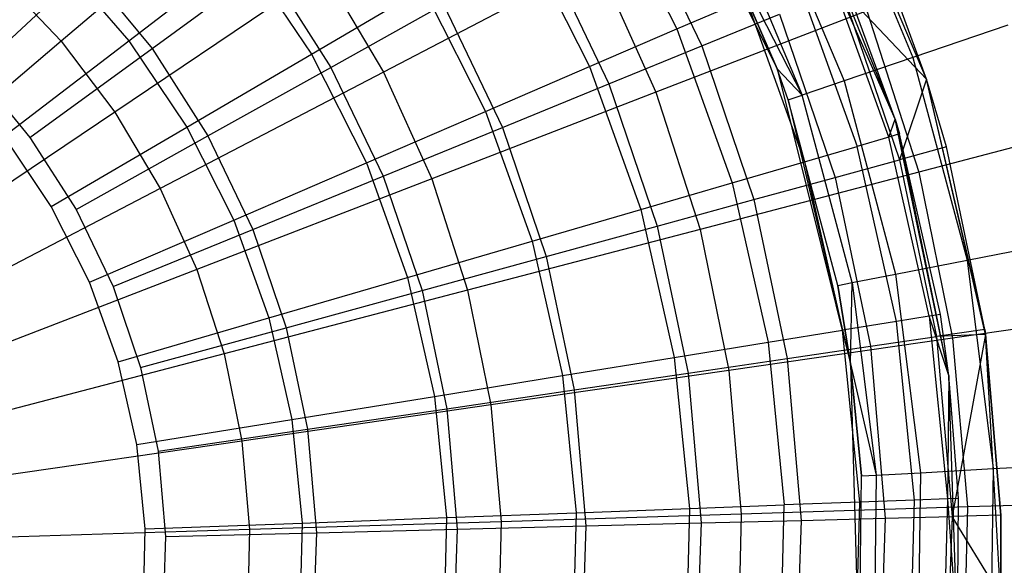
# Model space of a CAD drawing. Extents: x -22.9 to 23, y 4.7 to 50.6.
# Tile 49 of 95: x 0.697 to 1.877, y 27.663 to 28.316. Entities that reach past the tile are written whole.
import ezdxf

# ---------------------------------------------------------------- set-up
doc = ezdxf.new("R2010")
doc.units = 0
doc.header["$LTSCALE"] = 2.54
doc.layers.get('0').update_dxf_attribs({"linetype": 'CONTINUOUS'})

# ---------------------------------------------------------------- blocks, each defined once
blk = doc.blocks.new('HOTEL-MOOD-11783-11791_STL')
at = {"color": 0}
for p, q in [((1.4425, 28.5837, 25.8512), (1.6045, 28.2574, 25.8512)), ((1.7834, 28.2448, 24.7964), (1.6619, 28.5341, 24.7964)), ((1.7834, 28.2448, 24.7964), (1.6619, 28.5341, 24.7964)), ((1.67, 28.503, 24.2415), (1.7673, 28.271, 24.2415)), ((1.67, 28.503, 24.2415), (1.7673, 28.271, 24.2415)), ((0.9763, 28.4859, 18.4828), (0.7465, 28.2905, 18.3759)), ((0.9763, 28.4859, 18.4828), (0.7465, 28.2905, 18.3759)), ((1.746, 28.197, 24.7964), (1.6292, 28.4882, 24.7964)), ((1.746, 28.197, 24.7964), (1.6292, 28.4882, 24.7964)), ((1.3959, 28.4799, 29.9381), (1.4843, 28.3051, 29.9381)), ((1.3959, 28.4799, 29.9381), (1.4843, 28.3051, 29.9381)), ((1.592, 28.4638, 24.4996), (1.6847, 28.2428, 24.4996)), ((1.592, 28.4638, 24.4996), (1.6847, 28.2428, 24.4996)), ((1.4298, 28.46, 30.1042), (1.5142, 28.2847, 30.1042)), ((1.4298, 28.46, 30.1042), (1.5142, 28.2847, 30.1042)), ((1.5446, 28.44, 24.7668), (1.6346, 28.2257, 24.7668)), ((1.5446, 28.44, 24.7668), (1.6346, 28.2257, 24.7668)), ((1.6045, 28.2574, 25.0387), (1.5288, 28.432, 25.0387)), ((1.5288, 28.432, 25.0387), (1.6045, 28.2574, 25.8512)), ((1.5288, 28.432, 25.0387), (1.6045, 28.2574, 25.8512)), ((1.5288, 28.432, 25.0387), (1.6346, 28.2257, 24.7668)), ((1.5288, 28.432, 25.0387), (1.6346, 28.2257, 24.7668)), ((1.6045, 28.2574, 25.0387), (1.5288, 28.432, 25.0387)), ((1.2976, 28.4223, 30.125), (1.3797, 28.26, 30.125)), ((1.2976, 28.4223, 30.125), (1.3797, 28.26, 30.125)), ((0.8274, 28.291, 30.5845), (0.9648, 28.3962, 30.4506)), ((0.8274, 28.291, 30.5845), (0.9648, 28.3962, 30.4506)), ((0.9648, 28.3962, 30.4506), (1.0463, 28.275, 30.4506)), ((0.9648, 28.3962, 30.4506), (1.0463, 28.275, 30.4506)), ((1.325, 28.4015, 30.2746), (1.403, 28.2393, 30.2746)), ((1.325, 28.4015, 30.2746), (1.403, 28.2393, 30.2746)), ((0.7456, 28.3851, 30.5845), (0.8274, 28.291, 30.5845)), ((0.7456, 28.3851, 30.5845), (0.8274, 28.291, 30.5845)), ((0.8554, 28.2817, 30.6932), (0.9917, 28.381, 30.5708)), ((0.8554, 28.2817, 30.6932), (0.9917, 28.381, 30.5708)), ((0.9917, 28.381, 30.5708), (1.0697, 28.2591, 30.5708)), ((0.9917, 28.381, 30.5708), (1.0697, 28.2591, 30.5708)), ((1.3882, 28.3866, 18.6222), (1.1327, 28.2535, 18.4828)), ((1.3882, 28.3866, 18.6222), (1.1327, 28.2535, 18.4828)), ((1.3882, 28.3866, 18.6222), (1.4593, 28.2293, 18.6222)), ((1.3882, 28.3866, 18.6222), (1.4593, 28.2293, 18.6222)), ((1.746, 28.197, 29.0964), (1.664, 28.3825, 29.3148)), ((1.746, 28.197, 29.0964), (1.664, 28.3825, 29.3148)), ((1.7385, 28.1755, 29.3148), (1.664, 28.3825, 29.3148)), ((1.7385, 28.1755, 29.3148), (1.664, 28.3825, 29.3148)), ((1.746, 28.197, 24.7964), (1.6762, 28.3878, 29.0964)), ((1.746, 28.197, 24.7964), (1.6762, 28.3878, 29.0964)), ((1.746, 28.197, 29.0964), (1.6762, 28.3878, 29.0964)), ((1.746, 28.197, 29.0964), (1.6762, 28.3878, 29.0964)), ((0.6438, 28.2541, 30.7964), (0.7762, 28.3776, 30.6932)), ((0.6438, 28.2541, 30.7964), (0.7762, 28.3776, 30.6932)), ((0.7762, 28.3776, 30.6932), (0.8554, 28.2817, 30.6932)), ((0.7762, 28.3776, 30.6932), (0.8554, 28.2817, 30.6932)), ((1.061, 28.3741, 18.4828), (0.8108, 28.2056, 18.3759)), ((1.061, 28.3741, 18.4828), (0.8108, 28.2056, 18.3759)), ((1.061, 28.3741, 18.4828), (1.1327, 28.2535, 18.4828)), ((1.061, 28.3741, 18.4828), (1.1327, 28.2535, 18.4828)), ((1.7834, 28.2448, 29.5294), (1.7357, 28.3753, 29.5294)), ((1.7834, 28.2448, 24.7964), (1.7357, 28.3753, 29.5294)), ((1.7834, 28.2448, 29.5294), (1.7357, 28.3753, 29.5294)), ((1.7834, 28.2448, 24.7964), (1.7357, 28.3753, 29.5294)), ((0.673, 28.3676, 18.3759), (0.7465, 28.2905, 18.3759)), ((0.673, 28.3676, 18.3759), (0.7465, 28.2905, 18.3759)), ((1.6275, 28.3668, 29.53), (1.7003, 28.1644, 29.53)), ((1.6275, 28.3668, 29.53), (1.7003, 28.1644, 29.53)), ((1.0463, 28.275, 30.4506), (1.1805, 28.3537, 30.2967)), ((1.0463, 28.275, 30.4506), (1.1805, 28.3537, 30.2967)), ((1.1805, 28.3537, 30.2967), (1.2551, 28.2063, 30.2967)), ((1.1805, 28.3537, 30.2967), (1.2551, 28.2063, 30.2967)), ((1.7834, 28.2448, 29.5294), (1.6815, 28.3531, 29.7294)), ((1.6815, 28.3531, 29.7294), (1.7511, 28.1483, 29.7294)), ((1.7834, 28.2448, 29.5294), (1.6815, 28.3531, 29.7294)), ((1.6815, 28.3531, 29.7294), (1.7511, 28.1483, 29.7294)), ((1.0697, 28.2591, 30.5708), (1.2045, 28.3343, 30.4307)), ((1.0697, 28.2591, 30.5708), (1.2045, 28.3343, 30.4307)), ((1.2045, 28.3343, 30.4307), (1.2753, 28.1871, 30.4307)), ((1.2045, 28.3343, 30.4307), (1.2753, 28.1871, 30.4307)), ((1.4843, 28.3051, 29.9381), (1.5674, 28.3409, 29.7388)), ((1.4843, 28.3051, 29.9381), (1.5674, 28.3409, 29.7388)), ((1.5674, 28.3409, 29.7388), (1.6374, 28.1461, 29.7388)), ((1.5674, 28.3409, 29.7388), (1.6374, 28.1461, 29.7388)), ((1.7121, 28.3268, 18.7924), (1.4593, 28.2293, 18.6222)), ((1.7121, 28.3268, 18.7924), (1.4593, 28.2293, 18.6222)), ((1.5142, 28.2847, 30.1042), (1.6074, 28.3228, 29.9218)), ((1.5142, 28.2847, 30.1042), (1.6074, 28.3228, 29.9218)), ((1.6074, 28.3228, 29.9218), (1.6739, 28.1271, 29.9218)), ((1.6074, 28.3228, 29.9218), (1.6739, 28.1271, 29.9218)), ((1.7121, 28.3268, 18.7924), (1.7744, 28.1336, 18.7924)), ((1.7121, 28.3268, 18.7924), (1.7744, 28.1336, 18.7924)), ((1.8809, 28.3098, 23.997), (1.7673, 28.271, 24.2415)), ((1.8809, 28.3098, 23.997), (1.7673, 28.271, 24.2415)), ((1.3797, 28.26, 30.125), (1.4843, 28.3051, 29.9381)), ((1.3797, 28.26, 30.125), (1.4843, 28.3051, 29.9381)), ((1.4843, 28.3051, 29.9381), (1.5506, 28.1208, 29.9381)), ((1.4843, 28.3051, 29.9381), (1.5506, 28.1208, 29.9381)), ((0.7465, 28.2905, 18.3759), (0.5091, 28.0886, 18.3028)), ((0.7465, 28.2905, 18.3759), (0.5091, 28.0886, 18.3028)), ((0.678, 28.1767, 30.6964), (0.8274, 28.291, 30.5845)), ((0.678, 28.1767, 30.6964), (0.8274, 28.291, 30.5845)), ((0.7465, 28.2905, 18.3759), (0.8108, 28.2056, 18.3759)), ((0.7465, 28.2905, 18.3759), (0.8108, 28.2056, 18.3759)), ((0.8274, 28.291, 30.5845), (0.8969, 28.1875, 30.5845)), ((0.8274, 28.291, 30.5845), (0.8969, 28.1875, 30.5845)), ((0.709, 28.1751, 30.7964), (0.8554, 28.2817, 30.6932)), ((0.709, 28.1751, 30.7964), (0.8554, 28.2817, 30.6932)), ((0.8554, 28.2817, 30.6932), (0.9224, 28.177, 30.6932)), ((0.8554, 28.2817, 30.6932), (0.9224, 28.177, 30.6932)), ((0.8969, 28.1875, 30.5845), (1.0463, 28.275, 30.4506)), ((0.8969, 28.1875, 30.5845), (1.0463, 28.275, 30.4506)), ((1.0463, 28.275, 30.4506), (1.1122, 28.1447, 30.4506)), ((1.0463, 28.275, 30.4506), (1.1122, 28.1447, 30.4506)), ((1.403, 28.2393, 30.2746), (1.5142, 28.2847, 30.1042)), ((1.403, 28.2393, 30.2746), (1.5142, 28.2847, 30.1042)), ((1.5142, 28.2847, 30.1042), (1.5767, 28.1006, 30.1042)), ((1.5142, 28.2847, 30.1042), (1.5767, 28.1006, 30.1042)), ((1.7673, 28.271, 24.2415), (1.6847, 28.2428, 24.4996)), ((1.7673, 28.271, 24.2415), (1.6847, 28.2428, 24.4996)), ((1.7673, 28.271, 24.2415), (1.8321, 28.028, 24.2415)), ((1.7673, 28.271, 24.2415), (1.8321, 28.028, 24.2415)), ((0.6438, 28.2541, 30.7964), (0.709, 28.1751, 30.7964)), ((0.6438, 28.2541, 30.7964), (0.709, 28.1751, 30.7964)), ((1.1327, 28.2535, 18.4828), (0.8652, 28.1141, 18.3759)), ((1.1327, 28.2535, 18.4828), (0.8652, 28.1141, 18.3759)), ((0.9224, 28.177, 30.6932), (1.0697, 28.2591, 30.5708)), ((0.9224, 28.177, 30.6932), (1.0697, 28.2591, 30.5708)), ((1.0697, 28.2591, 30.5708), (1.1325, 28.1287, 30.5708)), ((1.0697, 28.2591, 30.5708), (1.1325, 28.1287, 30.5708)), ((1.1327, 28.2535, 18.4828), (1.1905, 28.1256, 18.4828)), ((1.1327, 28.2535, 18.4828), (1.1905, 28.1256, 18.4828)), ((1.2551, 28.2063, 30.2967), (1.3797, 28.26, 30.125)), ((1.2551, 28.2063, 30.2967), (1.3797, 28.26, 30.125)), ((1.3797, 28.26, 30.125), (1.4413, 28.0889, 30.125)), ((1.3797, 28.26, 30.125), (1.4413, 28.0889, 30.125)), ((1.6178, 28.22, 25.0387), (1.6045, 28.2574, 25.8512)), ((1.6045, 28.2574, 25.8512), (1.6926, 27.9038, 25.8512)), ((1.6178, 28.22, 25.0387), (1.6045, 28.2574, 25.0387)), ((1.6045, 28.2574, 25.0387), (1.6045, 28.2574, 25.8512)), ((1.6178, 28.22, 25.0387), (1.6045, 28.2574, 25.8512)), ((1.6045, 28.2574, 25.0387), (1.6045, 28.2574, 25.8512)), ((1.6178, 28.22, 25.0387), (1.6045, 28.2574, 25.0387)), ((1.6346, 28.2257, 24.7668), (1.6045, 28.2574, 25.0387)), ((1.6346, 28.2257, 24.7668), (1.6045, 28.2574, 25.0387)), ((1.2753, 28.1871, 30.4307), (1.403, 28.2393, 30.2746)), ((1.2753, 28.1871, 30.4307), (1.403, 28.2393, 30.2746)), ((1.403, 28.2393, 30.2746), (1.4609, 28.0689, 30.2746)), ((1.403, 28.2393, 30.2746), (1.4609, 28.0689, 30.2746)), ((1.6847, 28.2428, 24.4996), (1.6346, 28.2257, 24.7668)), ((1.6847, 28.2428, 24.4996), (1.6346, 28.2257, 24.7668)), ((1.6847, 28.2428, 24.4996), (1.7465, 28.0113, 24.4996)), ((1.6847, 28.2428, 24.4996), (1.7465, 28.0113, 24.4996)), ((1.7834, 28.2448, 29.5294), (1.7511, 28.1483, 29.7294)), ((1.7834, 28.2448, 29.5294), (1.7511, 28.1483, 29.7294)), ((1.8076, 28.1637, 29.5294), (1.7834, 28.2448, 29.5294)), ((1.8076, 28.1637, 29.5294), (1.7834, 28.2448, 29.5294)), ((1.8076, 28.1637, 29.5294), (1.7834, 28.2448, 24.7964)), ((1.7834, 28.2448, 24.7964), (1.7834, 28.2448, 29.5294)), ((1.8076, 28.1637, 29.5294), (1.7834, 28.2448, 24.7964)), ((1.8534, 27.9451, 29.5294), (1.7834, 28.2448, 24.7964)), ((1.8534, 27.9451, 29.5294), (1.7834, 28.2448, 24.7964)), ((1.8543, 27.9391, 24.7964), (1.7834, 28.2448, 24.7964)), ((1.7834, 28.2448, 24.7964), (1.7834, 28.2448, 29.5294)), ((1.8543, 27.9391, 24.7964), (1.7834, 28.2448, 24.7964)), ((1.4593, 28.2293, 18.6222), (1.1905, 28.1256, 18.4828)), ((1.4593, 28.2293, 18.6222), (1.1905, 28.1256, 18.4828)), ((1.4593, 28.2293, 18.6222), (1.5122, 28.065, 18.6222)), ((1.4593, 28.2293, 18.6222), (1.5122, 28.065, 18.6222)), ((1.6178, 28.22, 25.0387), (1.6346, 28.2257, 24.7668)), ((1.6178, 28.22, 25.0387), (1.6346, 28.2257, 24.7668)), ((1.6771, 27.9978, 25.0387), (1.6178, 28.22, 25.0387)), ((1.6178, 28.22, 25.0387), (1.6926, 27.9038, 25.8512)), ((1.6178, 28.22, 25.0387), (1.6926, 27.9038, 25.8512)), ((1.6771, 27.9978, 25.0387), (1.6178, 28.22, 25.0387)), ((1.6945, 28.0012, 24.7668), (1.6346, 28.2257, 24.7668)), ((1.6945, 28.0012, 24.7668), (1.6346, 28.2257, 24.7668)), ((0.8108, 28.2056, 18.3759), (0.5523, 28.0316, 18.3028)), ((0.8108, 28.2056, 18.3759), (0.5523, 28.0316, 18.3028)), ((0.8108, 28.2056, 18.3759), (0.8652, 28.1141, 18.3759)), ((0.8108, 28.2056, 18.3759), (0.8652, 28.1141, 18.3759)), ((1.1122, 28.1447, 30.4506), (1.2551, 28.2063, 30.2967)), ((1.1122, 28.1447, 30.4506), (1.2551, 28.2063, 30.2967)), ((1.2551, 28.2063, 30.2967), (1.311, 28.0509, 30.2967)), ((1.2551, 28.2063, 30.2967), (1.311, 28.0509, 30.2967)), ((1.7385, 28.1755, 29.3148), (1.746, 28.197, 29.0964)), ((1.7385, 28.1755, 29.3148), (1.746, 28.197, 29.0964)), ((1.8104, 27.8899, 24.7964), (1.746, 28.197, 24.7964)), ((1.746, 28.197, 24.7964), (1.746, 28.197, 29.0964)), ((1.746, 28.197, 24.7964), (1.746, 28.197, 29.0964)), ((1.746, 28.197, 24.7964), (1.7512, 28.1793, 29.0964)), ((1.7512, 28.1793, 29.0964), (1.746, 28.197, 29.0964)), ((1.746, 28.197, 24.7964), (1.7512, 28.1793, 29.0964)), ((1.8104, 27.8899, 24.7964), (1.746, 28.197, 24.7964)), ((1.7512, 28.1793, 29.0964), (1.746, 28.197, 29.0964)), ((2.0169, 28.1971, 18.9915), (1.7744, 28.1336, 18.7924)), ((2.0169, 28.1971, 18.9915), (1.7744, 28.1336, 18.7924)), ((0.7346, 28.0924, 30.6964), (0.8969, 28.1875, 30.5845)), ((0.7346, 28.0924, 30.6964), (0.8969, 28.1875, 30.5845)), ((0.8969, 28.1875, 30.5845), (0.9532, 28.0762, 30.5845)), ((0.8969, 28.1875, 30.5845), (0.9532, 28.0762, 30.5845)), ((1.1325, 28.1287, 30.5708), (1.2753, 28.1871, 30.4307)), ((1.1325, 28.1287, 30.5708), (1.2753, 28.1871, 30.4307)), ((1.2753, 28.1871, 30.4307), (1.3278, 28.0324, 30.4307)), ((1.2753, 28.1871, 30.4307), (1.3278, 28.0324, 30.4307)), ((1.7512, 28.1793, 29.0964), (1.7385, 28.1755, 29.3148)), ((1.7512, 28.1793, 29.0964), (1.7385, 28.1755, 29.3148)), ((1.8104, 27.8899, 24.7964), (1.7512, 28.1793, 29.0964)), ((1.8104, 27.8899, 24.7964), (1.7512, 28.1793, 29.0964)), ((1.8001, 27.9631, 29.0964), (1.7512, 28.1793, 29.0964)), ((1.8001, 27.9631, 29.0964), (1.7512, 28.1793, 29.0964)), ((0.7346, 28.0924, 30.6964), (0.678, 28.1767, 30.6964)), ((0.7346, 28.0924, 30.6964), (0.678, 28.1767, 30.6964)), ((0.709, 28.1751, 30.7964), (0.7643, 28.0888, 30.7964)), ((0.709, 28.1751, 30.7964), (0.7643, 28.0888, 30.7964)), ((0.7643, 28.0888, 30.7964), (0.9224, 28.177, 30.6932)), ((0.7643, 28.0888, 30.7964), (0.9224, 28.177, 30.6932)), ((0.9224, 28.177, 30.6932), (0.9763, 28.0649, 30.6932)), ((0.9224, 28.177, 30.6932), (0.9763, 28.0649, 30.6932)), ((1.7385, 28.1755, 29.3148), (1.7003, 28.1644, 29.53)), ((1.7385, 28.1755, 29.3148), (1.7003, 28.1644, 29.53)), ((1.7869, 27.961, 29.3148), (1.7385, 28.1755, 29.3148)), ((1.7869, 27.961, 29.3148), (1.7385, 28.1755, 29.3148)), ((1.6374, 28.1461, 29.7388), (1.7003, 28.1644, 29.53)), ((1.6374, 28.1461, 29.7388), (1.7003, 28.1644, 29.53)), ((1.7477, 27.9546, 29.53), (1.7003, 28.1644, 29.53)), ((1.7477, 27.9546, 29.53), (1.7003, 28.1644, 29.53)), ((1.8076, 28.1637, 29.5294), (1.7511, 28.1483, 29.7294)), ((1.8076, 28.1637, 29.5294), (1.7511, 28.1483, 29.7294)), ((1.8534, 27.9451, 29.5294), (1.8076, 28.1637, 29.5294)), ((1.8534, 27.9451, 29.5294), (1.8076, 28.1637, 29.5294)), ((0.9532, 28.0762, 30.5845), (1.1122, 28.1447, 30.4506)), ((0.9532, 28.0762, 30.5845), (1.1122, 28.1447, 30.4506)), ((1.1122, 28.1447, 30.4506), (1.1616, 28.0074, 30.4506)), ((1.1122, 28.1447, 30.4506), (1.1616, 28.0074, 30.4506)), ((1.5506, 28.1208, 29.9381), (1.6374, 28.1461, 29.7388)), ((1.5506, 28.1208, 29.9381), (1.6374, 28.1461, 29.7388)), ((1.6374, 28.1461, 29.7388), (1.683, 27.9441, 29.7388)), ((1.6374, 28.1461, 29.7388), (1.683, 27.9441, 29.7388)), ((1.6739, 28.1271, 29.9218), (1.7511, 28.1483, 29.7294)), ((1.6739, 28.1271, 29.9218), (1.7511, 28.1483, 29.7294)), ((1.7511, 28.1483, 29.7294), (1.7955, 27.9366, 29.7294)), ((1.7511, 28.1483, 29.7294), (1.7955, 27.9366, 29.7294)), ((1.7744, 28.1336, 18.7924), (1.5122, 28.065, 18.6222)), ((1.7744, 28.1336, 18.7924), (1.5122, 28.065, 18.6222)), ((1.7744, 28.1336, 18.7924), (1.8147, 27.9347, 18.7924)), ((1.7744, 28.1336, 18.7924), (1.8147, 27.9347, 18.7924)), ((1.1905, 28.1256, 18.4828), (0.909, 28.0171, 18.3759)), ((1.1905, 28.1256, 18.4828), (0.909, 28.0171, 18.3759)), ((0.9763, 28.0649, 30.6932), (1.1325, 28.1287, 30.5708)), ((0.9763, 28.0649, 30.6932), (1.1325, 28.1287, 30.5708)), ((1.1325, 28.1287, 30.5708), (1.179, 27.9917, 30.5708)), ((1.1325, 28.1287, 30.5708), (1.179, 27.9917, 30.5708)), ((1.1905, 28.1256, 18.4828), (1.2335, 27.9921, 18.4828)), ((1.1905, 28.1256, 18.4828), (1.2335, 27.9921, 18.4828)), ((1.4413, 28.0889, 30.125), (1.5506, 28.1208, 29.9381)), ((1.4413, 28.0889, 30.125), (1.5506, 28.1208, 29.9381)), ((1.5506, 28.1208, 29.9381), (1.5938, 27.9297, 29.9381)), ((1.5506, 28.1208, 29.9381), (1.5938, 27.9297, 29.9381)), ((1.5767, 28.1006, 30.1042), (1.6739, 28.1271, 29.9218)), ((1.5767, 28.1006, 30.1042), (1.6739, 28.1271, 29.9218)), ((1.6739, 28.1271, 29.9218), (1.7163, 27.9249, 29.9218)), ((1.6739, 28.1271, 29.9218), (1.7163, 27.9249, 29.9218)), ((0.8652, 28.1141, 18.3759), (0.5888, 27.9701, 18.3028)), ((0.8652, 28.1141, 18.3759), (0.5888, 27.9701, 18.3028)), ((0.8652, 28.1141, 18.3759), (0.909, 28.0171, 18.3759)), ((0.8652, 28.1141, 18.3759), (0.909, 28.0171, 18.3759)), ((1.4609, 28.0689, 30.2746), (1.5767, 28.1006, 30.1042)), ((1.4609, 28.0689, 30.2746), (1.5767, 28.1006, 30.1042)), ((1.5767, 28.1006, 30.1042), (1.6166, 27.9102, 30.1042)), ((1.5767, 28.1006, 30.1042), (1.6166, 27.9102, 30.1042)), ((0.7805, 28.0018, 30.6964), (0.7346, 28.0924, 30.6964)), ((0.7805, 28.0018, 30.6964), (0.7346, 28.0924, 30.6964)), ((0.7643, 28.0888, 30.7964), (0.8087, 27.9964, 30.7964)), ((0.7643, 28.0888, 30.7964), (0.8087, 27.9964, 30.7964)), ((1.311, 28.0509, 30.2967), (1.4413, 28.0889, 30.125)), ((1.311, 28.0509, 30.2967), (1.4413, 28.0889, 30.125)), ((1.4413, 28.0889, 30.125), (1.4813, 27.9115, 30.125)), ((1.4413, 28.0889, 30.125), (1.4813, 27.9115, 30.125)), ((0.7805, 28.0018, 30.6964), (0.9532, 28.0762, 30.5845)), ((0.7805, 28.0018, 30.6964), (0.9532, 28.0762, 30.5845)), ((0.9532, 28.0762, 30.5845), (0.9954, 27.9589, 30.5845)), ((0.9532, 28.0762, 30.5845), (0.9954, 27.9589, 30.5845)), ((0.8087, 27.9964, 30.7964), (0.9763, 28.0649, 30.6932)), ((0.8087, 27.9964, 30.7964), (0.9763, 28.0649, 30.6932)), ((0.9763, 28.0649, 30.6932), (1.0163, 27.9472, 30.6932)), ((0.9763, 28.0649, 30.6932), (1.0163, 27.9472, 30.6932)), ((1.5122, 28.065, 18.6222), (1.2335, 27.9921, 18.4828)), ((1.5122, 28.065, 18.6222), (1.2335, 27.9921, 18.4828)), ((1.3278, 28.0324, 30.4307), (1.4609, 28.0689, 30.2746)), ((1.3278, 28.0324, 30.4307), (1.4609, 28.0689, 30.2746)), ((1.4609, 28.0689, 30.2746), (1.4979, 27.8927, 30.2746)), ((1.4609, 28.0689, 30.2746), (1.4979, 27.8927, 30.2746)), ((1.5122, 28.065, 18.6222), (1.5465, 27.8959, 18.6222)), ((1.5122, 28.065, 18.6222), (1.5465, 27.8959, 18.6222)), ((1.1616, 28.0074, 30.4506), (1.311, 28.0509, 30.2967)), ((1.1616, 28.0074, 30.4506), (1.311, 28.0509, 30.2967)), ((1.311, 28.0509, 30.2967), (1.3473, 27.8898, 30.2967)), ((1.311, 28.0509, 30.2967), (1.3473, 27.8898, 30.2967)), ((1.8321, 28.028, 24.2415), (1.95, 28.051, 23.997)), ((1.8321, 28.028, 24.2415), (1.95, 28.051, 23.997)), ((1.179, 27.9917, 30.5708), (1.3278, 28.0324, 30.4307)), ((1.179, 27.9917, 30.5708), (1.3278, 28.0324, 30.4307)), ((1.3278, 28.0324, 30.4307), (1.3613, 27.8726, 30.4307)), ((1.3278, 28.0324, 30.4307), (1.3613, 27.8726, 30.4307)), ((1.7465, 28.0113, 24.4996), (1.8321, 28.028, 24.2415)), ((1.7465, 28.0113, 24.4996), (1.8321, 28.028, 24.2415)), ((1.8321, 28.028, 24.2415), (1.8633, 27.7784, 24.2415)), ((1.8321, 28.028, 24.2415), (1.8633, 27.7784, 24.2415)), ((0.909, 28.0171, 18.3759), (0.6183, 27.9049, 18.3028)), ((0.909, 28.0171, 18.3759), (0.6183, 27.9049, 18.3028)), ((0.909, 28.0171, 18.3759), (0.9417, 27.9157, 18.3759)), ((0.909, 28.0171, 18.3759), (0.9417, 27.9157, 18.3759)), ((0.9954, 27.9589, 30.5845), (1.1616, 28.0074, 30.4506)), ((0.9954, 27.9589, 30.5845), (1.1616, 28.0074, 30.4506)), ((1.1616, 28.0074, 30.4506), (1.1938, 27.8649, 30.4506)), ((1.1616, 28.0074, 30.4506), (1.1938, 27.8649, 30.4506)), ((1.6945, 28.0012, 24.7668), (1.7465, 28.0113, 24.4996)), ((1.6945, 28.0012, 24.7668), (1.7465, 28.0113, 24.4996)), ((1.7465, 28.0113, 24.4996), (1.7762, 27.7735, 24.4996)), ((1.7465, 28.0113, 24.4996), (1.7762, 27.7735, 24.4996)), ((0.8149, 27.9063, 30.6964), (0.7805, 28.0018, 30.6964)), ((0.8149, 27.9063, 30.6964), (0.7805, 28.0018, 30.6964)), ((0.8087, 27.9964, 30.7964), (0.8416, 27.8994, 30.7964)), ((0.8087, 27.9964, 30.7964), (0.8416, 27.8994, 30.7964)), ((1.2335, 27.9921, 18.4828), (0.9417, 27.9157, 18.3759)), ((1.2335, 27.9921, 18.4828), (0.9417, 27.9157, 18.3759)), ((1.0163, 27.9472, 30.6932), (1.179, 27.9917, 30.5708)), ((1.0163, 27.9472, 30.6932), (1.179, 27.9917, 30.5708)), ((1.179, 27.9917, 30.5708), (1.2087, 27.8501, 30.5708)), ((1.179, 27.9917, 30.5708), (1.2087, 27.8501, 30.5708)), ((1.2335, 27.9921, 18.4828), (1.2614, 27.8546, 18.4828)), ((1.2335, 27.9921, 18.4828), (1.2614, 27.8546, 18.4828)), ((1.6771, 27.9978, 25.0387), (1.6945, 28.0012, 24.7668)), ((1.6771, 27.9978, 25.0387), (1.6945, 28.0012, 24.7668)), ((1.6926, 27.9038, 25.0387), (1.6771, 27.9978, 25.0387)), ((1.6771, 27.9978, 25.0387), (1.6926, 27.9038, 25.8512)), ((1.6771, 27.9978, 25.0387), (1.6926, 27.9038, 25.8512)), ((1.6926, 27.9038, 25.0387), (1.6771, 27.9978, 25.0387)), ((1.6926, 27.9038, 25.0387), (1.6945, 28.0012, 24.7668)), ((1.6926, 27.9038, 25.0387), (1.6945, 28.0012, 24.7668)), ((1.6945, 28.0012, 24.7668), (1.7233, 27.7706, 24.7668)), ((1.6945, 28.0012, 24.7668), (1.7233, 27.7706, 24.7668)), ((2.0628, 27.9706, 18.9915), (1.8147, 27.9347, 18.7924)), ((2.0628, 27.9706, 18.9915), (1.8147, 27.9347, 18.7924)), ((0.8149, 27.9063, 30.6964), (0.9954, 27.9589, 30.5845)), ((0.8149, 27.9063, 30.6964), (0.9954, 27.9589, 30.5845)), ((0.9954, 27.9589, 30.5845), (1.0229, 27.8373, 30.5845)), ((0.9954, 27.9589, 30.5845), (1.0229, 27.8373, 30.5845)), ((1.7869, 27.961, 29.3148), (1.7477, 27.9546, 29.53)), ((1.7869, 27.961, 29.3148), (1.7477, 27.9546, 29.53)), ((1.8001, 27.9631, 29.0964), (1.7869, 27.961, 29.3148)), ((1.8001, 27.9631, 29.0964), (1.7869, 27.961, 29.3148)), ((1.7869, 27.961, 29.3148), (1.8086, 27.7421, 29.3148)), ((1.8104, 27.8899, 29.0964), (1.7869, 27.961, 29.3148)), ((1.8104, 27.8899, 29.0964), (1.7869, 27.961, 29.3148)), ((1.7869, 27.961, 29.3148), (1.8086, 27.7421, 29.3148)), ((1.8104, 27.8899, 24.7964), (1.8001, 27.9631, 29.0964)), ((1.8104, 27.8899, 29.0964), (1.8001, 27.9631, 29.0964)), ((1.8104, 27.8899, 24.7964), (1.8001, 27.9631, 29.0964)), ((1.8104, 27.8899, 29.0964), (1.8001, 27.9631, 29.0964)), ((0.8416, 27.8994, 30.7964), (1.0163, 27.9472, 30.6932)), ((0.8416, 27.8994, 30.7964), (1.0163, 27.9472, 30.6932)), ((1.0163, 27.9472, 30.6932), (1.0418, 27.8255, 30.6932)), ((1.0163, 27.9472, 30.6932), (1.0418, 27.8255, 30.6932)), ((1.5938, 27.9297, 29.9381), (1.683, 27.9441, 29.7388)), ((1.5938, 27.9297, 29.9381), (1.683, 27.9441, 29.7388)), ((1.7477, 27.9546, 29.53), (1.683, 27.9441, 29.7388)), ((1.7477, 27.9546, 29.53), (1.683, 27.9441, 29.7388)), ((1.7035, 27.7381, 29.7388), (1.683, 27.9441, 29.7388)), ((1.7035, 27.7381, 29.7388), (1.683, 27.9441, 29.7388)), ((1.769, 27.7406, 29.53), (1.7477, 27.9546, 29.53)), ((1.769, 27.7406, 29.53), (1.7477, 27.9546, 29.53)), ((1.8534, 27.9451, 29.5294), (1.7955, 27.9366, 29.7294)), ((1.8534, 27.9451, 29.5294), (1.7955, 27.9366, 29.7294)), ((1.8543, 27.9391, 29.5294), (1.8534, 27.9451, 29.5294)), ((1.8534, 27.9451, 29.5294), (1.8543, 27.9391, 24.7964)), ((1.8534, 27.9451, 29.5294), (1.8543, 27.9391, 24.7964)), ((1.8543, 27.9391, 29.5294), (1.8534, 27.9451, 29.5294)), ((1.8147, 27.9347, 18.7924), (1.5465, 27.8959, 18.6222)), ((1.8147, 27.9347, 18.7924), (1.5465, 27.8959, 18.6222)), ((1.7163, 27.9249, 29.9218), (1.7955, 27.9366, 29.7294)), ((1.7163, 27.9249, 29.9218), (1.7955, 27.9366, 29.7294)), ((1.8543, 27.9391, 29.5294), (1.7955, 27.9366, 29.7294)), ((1.8543, 27.9391, 29.5294), (1.7955, 27.9366, 29.7294)), ((1.7955, 27.9366, 29.7294), (1.8141, 27.721, 29.7294)), ((1.7955, 27.9366, 29.7294), (1.8141, 27.721, 29.7294)), ((1.8543, 27.9391, 29.5294), (1.8141, 27.721, 29.7294)), ((1.8543, 27.9391, 29.5294), (1.8141, 27.721, 29.7294)), ((1.8147, 27.9347, 18.7924), (1.8325, 27.7324, 18.7924)), ((1.8147, 27.9347, 18.7924), (1.8325, 27.7324, 18.7924)), ((1.8726, 27.7225, 29.5294), (1.8543, 27.9391, 29.5294)), ((1.8543, 27.9391, 24.7964), (1.8726, 27.7225, 29.5294)), ((1.8725, 27.6259, 24.7964), (1.8543, 27.9391, 24.7964)), ((1.8543, 27.9391, 29.5294), (1.8543, 27.9391, 24.7964)), ((1.8543, 27.9391, 29.5294), (1.8543, 27.9391, 24.7964)), ((1.8726, 27.7225, 29.5294), (1.8543, 27.9391, 29.5294)), ((1.8543, 27.9391, 24.7964), (1.8726, 27.7225, 29.5294)), ((1.8725, 27.6259, 24.7964), (1.8543, 27.9391, 24.7964)), ((1.4813, 27.9115, 30.125), (1.5938, 27.9297, 29.9381)), ((1.4813, 27.9115, 30.125), (1.5938, 27.9297, 29.9381)), ((1.5938, 27.9297, 29.9381), (1.6131, 27.7348, 29.9381)), ((1.5938, 27.9297, 29.9381), (1.6131, 27.7348, 29.9381)), ((1.6166, 27.9102, 30.1042), (1.7163, 27.9249, 29.9218)), ((1.6166, 27.9102, 30.1042), (1.7163, 27.9249, 29.9218)), ((1.7163, 27.9249, 29.9218), (1.734, 27.719, 29.9218)), ((1.7163, 27.9249, 29.9218), (1.734, 27.719, 29.9218)), ((0.9417, 27.9157, 18.3759), (0.6402, 27.8369, 18.3028)), ((0.9417, 27.9157, 18.3759), (0.6402, 27.8369, 18.3028)), ((0.9417, 27.9157, 18.3759), (0.9628, 27.8114, 18.3759)), ((0.9417, 27.9157, 18.3759), (0.9628, 27.8114, 18.3759)), ((1.3473, 27.8898, 30.2967), (1.4813, 27.9115, 30.125)), ((1.3473, 27.8898, 30.2967), (1.4813, 27.9115, 30.125)), ((1.4813, 27.9115, 30.125), (1.4993, 27.7305, 30.125)), ((1.4813, 27.9115, 30.125), (1.4993, 27.7305, 30.125)), ((1.4979, 27.8927, 30.2746), (1.6166, 27.9102, 30.1042)), ((1.4979, 27.8927, 30.2746), (1.6166, 27.9102, 30.1042)), ((1.6166, 27.9102, 30.1042), (1.6333, 27.7164, 30.1042)), ((1.6166, 27.9102, 30.1042), (1.6333, 27.7164, 30.1042)), ((0.8372, 27.8072, 30.6964), (0.8149, 27.9063, 30.6964)), ((0.8372, 27.8072, 30.6964), (0.8149, 27.9063, 30.6964)), ((0.8416, 27.8994, 30.7964), (0.8627, 27.7991, 30.7964)), ((0.8416, 27.8994, 30.7964), (0.8627, 27.7991, 30.7964)), ((1.5465, 27.8959, 18.6222), (1.2614, 27.8546, 18.4828)), ((1.5465, 27.8959, 18.6222), (1.2614, 27.8546, 18.4828)), ((1.5465, 27.8959, 18.6222), (1.5616, 27.7239, 18.6222)), ((1.5465, 27.8959, 18.6222), (1.5616, 27.7239, 18.6222)), ((1.6926, 27.9038, 25.0387), (1.6926, 27.9038, 25.8512)), ((1.6926, 27.9038, 25.8512), (1.7056, 27.7696, 25.0387)), ((1.7056, 27.7696, 25.0387), (1.6926, 27.9038, 25.0387)), ((1.6926, 27.9038, 25.8512), (1.7056, 27.7696, 25.0387)), ((1.6926, 27.9038, 25.8512), (1.7027, 27.5396, 25.8512)), ((1.6926, 27.9038, 25.0387), (1.6926, 27.9038, 25.8512)), ((1.6926, 27.9038, 25.0387), (1.7233, 27.7706, 24.7668)), ((1.6926, 27.9038, 25.0387), (1.7233, 27.7706, 24.7668)), ((1.7056, 27.7696, 25.0387), (1.6926, 27.9038, 25.0387)), ((1.1938, 27.8649, 30.4506), (1.3473, 27.8898, 30.2967)), ((1.1938, 27.8649, 30.4506), (1.3473, 27.8898, 30.2967)), ((1.3473, 27.8898, 30.2967), (1.3636, 27.7255, 30.2967)), ((1.3473, 27.8898, 30.2967), (1.3636, 27.7255, 30.2967)), ((1.3613, 27.8726, 30.4307), (1.4979, 27.8927, 30.2746)), ((1.3613, 27.8726, 30.4307), (1.4979, 27.8927, 30.2746)), ((1.4979, 27.8927, 30.2746), (1.5133, 27.7134, 30.2746)), ((1.4979, 27.8927, 30.2746), (1.5133, 27.7134, 30.2746)), ((1.8104, 27.8899, 29.0964), (1.8086, 27.7421, 29.3148)), ((1.8104, 27.8899, 29.0964), (1.8086, 27.7421, 29.3148)), ((1.8205, 27.5763, 24.7964), (1.8104, 27.8899, 24.7964)), ((1.8219, 27.7426, 29.0964), (1.8104, 27.8899, 24.7964)), ((1.8205, 27.5763, 24.7964), (1.8104, 27.8899, 24.7964)), ((1.8219, 27.7426, 29.0964), (1.8104, 27.8899, 24.7964)), ((1.8219, 27.7426, 29.0964), (1.8104, 27.8899, 29.0964)), ((1.8104, 27.8899, 29.0964), (1.8104, 27.8899, 24.7964)), ((1.8104, 27.8899, 29.0964), (1.8104, 27.8899, 24.7964)), ((1.8219, 27.7426, 29.0964), (1.8104, 27.8899, 29.0964)), ((1.2087, 27.8501, 30.5708), (1.3613, 27.8726, 30.4307)), ((1.2087, 27.8501, 30.5708), (1.3613, 27.8726, 30.4307)), ((1.3613, 27.8726, 30.4307), (1.3753, 27.7099, 30.4307)), ((1.3613, 27.8726, 30.4307), (1.3753, 27.7099, 30.4307)), ((1.0229, 27.8373, 30.5845), (1.1938, 27.8649, 30.4506)), ((1.0229, 27.8373, 30.5845), (1.1938, 27.8649, 30.4506)), ((1.1938, 27.8649, 30.4506), (1.2082, 27.7197, 30.4506)), ((1.1938, 27.8649, 30.4506), (1.2082, 27.7197, 30.4506)), ((1.2614, 27.8546, 18.4828), (0.9628, 27.8114, 18.3759)), ((1.2614, 27.8546, 18.4828), (0.9628, 27.8114, 18.3759)), ((1.0418, 27.8255, 30.6932), (1.2087, 27.8501, 30.5708)), ((1.0418, 27.8255, 30.6932), (1.2087, 27.8501, 30.5708)), ((1.2087, 27.8501, 30.5708), (1.2211, 27.7059, 30.5708)), ((1.2087, 27.8501, 30.5708), (1.2211, 27.7059, 30.5708)), ((1.2614, 27.8546, 18.4828), (1.2736, 27.7148, 18.4828)), ((1.2614, 27.8546, 18.4828), (1.2736, 27.7148, 18.4828)), ((0.8372, 27.8072, 30.6964), (1.0229, 27.8373, 30.5845)), ((0.8372, 27.8072, 30.6964), (1.0229, 27.8373, 30.5845)), ((1.0229, 27.8373, 30.5845), (1.0352, 27.7132, 30.5845)), ((1.0229, 27.8373, 30.5845), (1.0352, 27.7132, 30.5845)), ((0.8627, 27.7991, 30.7964), (1.0418, 27.8255, 30.6932)), ((0.8627, 27.7991, 30.7964), (1.0418, 27.8255, 30.6932)), ((1.0418, 27.8255, 30.6932), (1.0525, 27.7016, 30.6932)), ((1.0418, 27.8255, 30.6932), (1.0525, 27.7016, 30.6932)), ((0.9628, 27.8114, 18.3759), (0.6544, 27.7668, 18.3028)), ((0.9628, 27.8114, 18.3759), (0.6544, 27.7668, 18.3028)), ((0.8472, 27.7062, 30.6964), (0.8372, 27.8072, 30.6964)), ((0.8472, 27.7062, 30.6964), (0.8372, 27.8072, 30.6964)), ((0.9628, 27.8114, 18.3759), (0.9721, 27.7053, 18.3759)), ((0.9628, 27.8114, 18.3759), (0.9721, 27.7053, 18.3759)), ((0.8627, 27.7991, 30.7964), (0.8714, 27.697, 30.7964)), ((0.8627, 27.7991, 30.7964), (0.8714, 27.697, 30.7964)), ((1.7762, 27.7735, 24.4996), (1.8633, 27.7784, 24.2415)), ((1.7762, 27.7735, 24.4996), (1.8633, 27.7784, 24.2415)), ((1.8633, 27.7784, 24.2415), (1.8602, 27.5269, 24.2415)), ((1.8633, 27.7784, 24.2415), (1.8602, 27.5269, 24.2415)), ((1.8633, 27.7784, 24.2415), (1.9832, 27.7851, 23.997)), ((1.8633, 27.7784, 24.2415), (1.9832, 27.7851, 23.997)), ((1.7027, 27.5396, 25.8512), (1.7056, 27.7696, 25.0387)), ((1.7027, 27.5396, 25.0387), (1.7056, 27.7696, 25.0387)), ((1.7027, 27.5396, 25.8512), (1.7056, 27.7696, 25.0387)), ((1.7027, 27.5396, 25.0387), (1.7056, 27.7696, 25.0387)), ((1.7056, 27.7696, 25.0387), (1.7233, 27.7706, 24.7668)), ((1.7056, 27.7696, 25.0387), (1.7233, 27.7706, 24.7668)), ((1.7233, 27.7706, 24.7668), (1.7204, 27.5382, 24.7668)), ((1.7233, 27.7706, 24.7668), (1.7204, 27.5382, 24.7668)), ((1.7233, 27.7706, 24.7668), (1.7762, 27.7735, 24.4996)), ((1.7233, 27.7706, 24.7668), (1.7762, 27.7735, 24.4996)), ((1.7762, 27.7735, 24.4996), (1.7732, 27.5339, 24.4996)), ((1.7762, 27.7735, 24.4996), (1.7732, 27.5339, 24.4996)), ((1.8219, 27.7426, 29.0964), (1.8086, 27.7421, 29.3148)), ((1.8219, 27.7426, 29.0964), (1.8086, 27.7421, 29.3148)), ((1.8205, 27.5763, 24.7964), (1.8219, 27.7426, 29.0964)), ((1.8205, 27.5763, 29.0964), (1.8219, 27.7426, 29.0964)), ((1.8205, 27.5763, 24.7964), (1.8219, 27.7426, 29.0964)), ((1.8205, 27.5763, 29.0964), (1.8219, 27.7426, 29.0964)), ((1.4993, 27.7305, 30.125), (1.6131, 27.7348, 29.9381)), ((1.4993, 27.7305, 30.125), (1.6131, 27.7348, 29.9381)), ((1.8325, 27.7324, 18.7924), (1.5616, 27.7239, 18.6222)), ((1.8325, 27.7324, 18.7924), (1.5616, 27.7239, 18.6222)), ((1.6084, 27.5389, 29.9381), (1.6131, 27.7348, 29.9381)), ((1.6084, 27.5389, 29.9381), (1.6131, 27.7348, 29.9381)), ((1.7035, 27.7381, 29.7388), (1.6131, 27.7348, 29.9381)), ((1.7035, 27.7381, 29.7388), (1.6131, 27.7348, 29.9381)), ((1.6984, 27.5312, 29.7388), (1.7035, 27.7381, 29.7388)), ((1.6984, 27.5312, 29.7388), (1.7035, 27.7381, 29.7388)), ((1.769, 27.7406, 29.53), (1.7035, 27.7381, 29.7388)), ((1.769, 27.7406, 29.53), (1.7035, 27.7381, 29.7388)), ((1.7637, 27.5255, 29.53), (1.769, 27.7406, 29.53)), ((1.7637, 27.5255, 29.53), (1.769, 27.7406, 29.53)), ((1.8086, 27.7421, 29.3148), (1.769, 27.7406, 29.53)), ((1.8086, 27.7421, 29.3148), (1.769, 27.7406, 29.53)), ((1.8086, 27.7421, 29.3148), (1.8033, 27.5221, 29.3148)), ((1.8086, 27.7421, 29.3148), (1.8033, 27.5221, 29.3148)), ((1.8086, 27.7421, 29.3148), (1.8205, 27.5763, 29.0964)), ((1.8086, 27.7421, 29.3148), (1.8205, 27.5763, 29.0964)), ((1.8325, 27.7324, 18.7924), (1.8275, 27.5295, 18.7924)), ((1.8325, 27.7324, 18.7924), (1.8275, 27.5295, 18.7924)), ((2.083, 27.7403, 18.9915), (1.8325, 27.7324, 18.7924)), ((2.083, 27.7403, 18.9915), (1.8325, 27.7324, 18.7924)), ((1.0352, 27.7132, 30.5845), (1.2082, 27.7197, 30.4506)), ((1.0352, 27.7132, 30.5845), (1.2082, 27.7197, 30.4506)), ((1.2082, 27.7197, 30.4506), (1.2046, 27.5737, 30.4506)), ((1.2082, 27.7197, 30.4506), (1.2046, 27.5737, 30.4506)), ((1.2082, 27.7197, 30.4506), (1.3636, 27.7255, 30.2967)), ((1.2082, 27.7197, 30.4506), (1.3636, 27.7255, 30.2967)), ((1.5616, 27.7239, 18.6222), (1.2736, 27.7148, 18.4828)), ((1.5616, 27.7239, 18.6222), (1.2736, 27.7148, 18.4828)), ((1.3636, 27.7255, 30.2967), (1.3596, 27.5603, 30.2967)), ((1.3636, 27.7255, 30.2967), (1.3596, 27.5603, 30.2967)), ((1.3636, 27.7255, 30.2967), (1.4993, 27.7305, 30.125)), ((1.3636, 27.7255, 30.2967), (1.4993, 27.7305, 30.125)), ((1.4993, 27.7305, 30.125), (1.4949, 27.5487, 30.125)), ((1.4993, 27.7305, 30.125), (1.4949, 27.5487, 30.125)), ((1.5616, 27.7239, 18.6222), (1.5573, 27.5514, 18.6222)), ((1.5616, 27.7239, 18.6222), (1.5573, 27.5514, 18.6222)), ((1.6333, 27.7164, 30.1042), (1.734, 27.719, 29.9218)), ((1.6333, 27.7164, 30.1042), (1.734, 27.719, 29.9218)), ((1.734, 27.719, 29.9218), (1.7268, 27.5125, 29.9218)), ((1.734, 27.719, 29.9218), (1.7268, 27.5125, 29.9218)), ((1.734, 27.719, 29.9218), (1.8141, 27.721, 29.7294)), ((1.734, 27.719, 29.9218), (1.8141, 27.721, 29.7294)), ((1.8141, 27.721, 29.7294), (1.8065, 27.5048, 29.7294)), ((1.8141, 27.721, 29.7294), (1.8065, 27.5048, 29.7294)), ((1.8726, 27.7225, 29.5294), (1.8141, 27.721, 29.7294)), ((1.8726, 27.7225, 29.5294), (1.8141, 27.721, 29.7294)), ((1.8725, 27.6259, 29.5294), (1.8141, 27.721, 29.7294)), ((1.8725, 27.6259, 29.5294), (1.8141, 27.721, 29.7294)), ((1.8725, 27.6259, 29.5294), (1.8726, 27.7225, 29.5294)), ((1.8726, 27.7225, 29.5294), (1.8725, 27.6259, 24.7964)), ((1.8726, 27.7225, 29.5294), (1.8725, 27.6259, 24.7964)), ((1.8725, 27.6259, 29.5294), (1.8726, 27.7225, 29.5294)), ((0.8472, 27.7062, 30.6964), (1.0352, 27.7132, 30.5845)), ((0.8472, 27.7062, 30.6964), (1.0352, 27.7132, 30.5845)), ((1.2736, 27.7148, 18.4828), (0.9721, 27.7053, 18.3759)), ((1.2736, 27.7148, 18.4828), (0.9721, 27.7053, 18.3759)), ((1.0352, 27.7132, 30.5845), (1.0322, 27.5886, 30.5845)), ((1.0352, 27.7132, 30.5845), (1.0322, 27.5886, 30.5845)), ((1.2211, 27.7059, 30.5708), (1.3753, 27.7099, 30.4307)), ((1.2211, 27.7059, 30.5708), (1.3753, 27.7099, 30.4307)), ((1.2736, 27.7148, 18.4828), (1.2702, 27.5746, 18.4828)), ((1.2736, 27.7148, 18.4828), (1.2702, 27.5746, 18.4828)), ((1.3753, 27.7099, 30.4307), (1.3696, 27.5466, 30.4307)), ((1.3753, 27.7099, 30.4307), (1.3696, 27.5466, 30.4307)), ((1.3753, 27.7099, 30.4307), (1.5133, 27.7134, 30.2746)), ((1.3753, 27.7099, 30.4307), (1.5133, 27.7134, 30.2746)), ((1.5133, 27.7134, 30.2746), (1.507, 27.5335, 30.2746)), ((1.5133, 27.7134, 30.2746), (1.507, 27.5335, 30.2746)), ((1.5133, 27.7134, 30.2746), (1.6333, 27.7164, 30.1042)), ((1.5133, 27.7134, 30.2746), (1.6333, 27.7164, 30.1042)), ((1.6333, 27.7164, 30.1042), (1.6265, 27.522, 30.1042)), ((1.6333, 27.7164, 30.1042), (1.6265, 27.522, 30.1042)), ((0.9721, 27.7053, 18.3759), (0.6607, 27.6955, 18.3028)), ((0.9721, 27.7053, 18.3759), (0.6607, 27.6955, 18.3028)), ((0.8448, 27.6047, 30.6964), (0.8472, 27.7062, 30.6964)), ((0.8448, 27.6047, 30.6964), (0.8472, 27.7062, 30.6964)), ((0.8714, 27.697, 30.7964), (0.8679, 27.5946, 30.7964)), ((0.8714, 27.697, 30.7964), (0.8679, 27.5946, 30.7964)), ((0.8714, 27.697, 30.7964), (1.0525, 27.7016, 30.6932)), ((0.8714, 27.697, 30.7964), (1.0525, 27.7016, 30.6932)), ((0.9721, 27.7053, 18.3759), (0.9695, 27.5989, 18.3759)), ((0.9721, 27.7053, 18.3759), (0.9695, 27.5989, 18.3759)), ((1.0525, 27.7016, 30.6932), (1.0481, 27.5774, 30.6932)), ((1.0525, 27.7016, 30.6932), (1.0481, 27.5774, 30.6932)), ((1.0525, 27.7016, 30.6932), (1.2211, 27.7059, 30.5708)), ((1.0525, 27.7016, 30.6932), (1.2211, 27.7059, 30.5708)), ((1.2211, 27.7059, 30.5708), (1.216, 27.5613, 30.5708)), ((1.2211, 27.7059, 30.5708), (1.216, 27.5613, 30.5708))]:
    blk.add_line(p, q, dxfattribs=at)

msp = doc.modelspace()

# ---------------------------------------------------------------- block references
at = {"color": 0}
msp.add_blockref('HOTEL-MOOD-11783-11791_STL', (0, 0), dxfattribs=at)

doc.saveas('drawing.dxf')
